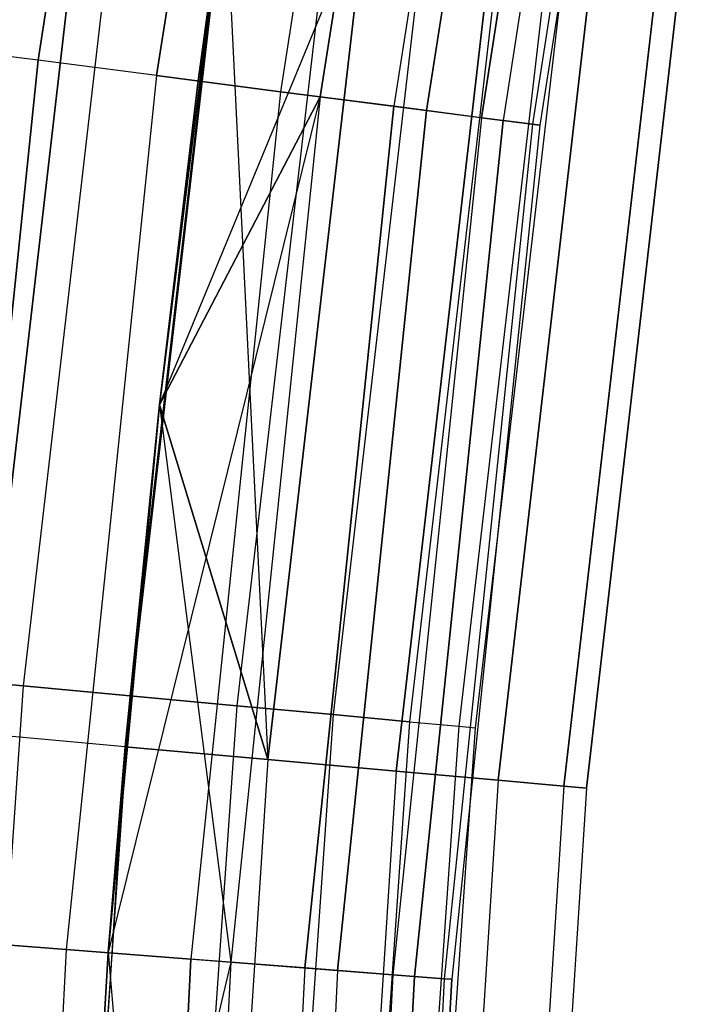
# Model space of a CAD drawing. Extents: x -135 to 135, y -135 to 135.
# Tile 128 of 207: x -73.66 to -70.8, y 5.45 to 9.7. Entities that reach past the tile are written whole.
import ezdxf

# ---------------------------------------------------------------- set-up
doc = ezdxf.new("R2010")
doc.units = 0
doc.header["$LTSCALE"] = 25.4
doc.layers.get('0').update_dxf_attribs({"linetype": 'CONTINUOUS'})

# ---------------------------------------------------------------- blocks, each defined once
blk = doc.blocks.new('SANTANA_BIURKO_A_PM_STL')
at = {"color": 0}
for p, q in [((-72.8916, 9.4373, 147.5), (-72.2774, 13.3503, 147)), ((-72.8916, 9.4373, 147.5), (-72.2774, 13.3503, 147)), ((-73.5829, 9.5268, 150.3282), (-72.9949, 13.3021, 150.3282)), ((-73.5829, 9.5268, 150.3282), (-72.9949, 13.3021, 150.3282)), ((-72.9949, 13.3021, 0.6718), (-73.5829, 9.5268, 0.6718)), ((-72.9949, 13.3021, 0.6718), (-73.5829, 9.5268, 0.6718)), ((-73.0709, 9.4605, 150.4891), (-72.487, 13.2096, 150.4891)), ((-73.0709, 9.4605, 150.4891), (-72.487, 13.2096, 150.4891)), ((-72.487, 13.2096, 0.5109), (-73.0709, 9.4605, 0.5109)), ((-72.487, 13.2096, 0.5109), (-73.0709, 9.4605, 0.5109)), ((-72.3092, 13.1771, 147.5), (-72.8916, 9.4373, 147.5)), ((-72.3092, 13.1771, 147.5), (-72.8916, 9.4373, 147.5)), ((-72.3092, 13.1771, 3.5), (-72.8916, 9.4373, 3.5)), ((-72.3092, 13.1771, 3.5), (-72.8916, 9.4373, 3.5)), ((-71.956, 13.1128, 150.4564), (-72.5356, 9.3912, 150.4564)), ((-71.956, 13.1128, 150.4564), (-72.5356, 9.3912, 150.4564)), ((-71.956, 13.1128, 0.5436), (-72.5356, 9.3912, 0.5436)), ((-71.956, 13.1128, 0.5436), (-72.5356, 9.3912, 0.5436)), ((-72.3641, 9.369, 147.5975), (-71.7859, 13.0818, 147.5975)), ((-72.3641, 9.369, 147.5975), (-71.7859, 13.0818, 147.5975)), ((-71.7859, 13.0818, 3.4025), (-72.3641, 9.369, 3.4025)), ((-71.7859, 13.0818, 3.4025), (-72.3641, 9.369, 3.4025)), ((-71.4709, 13.0244, 150.2345), (-72.0466, 9.3279, 150.2345)), ((-71.4709, 13.0244, 150.2345), (-72.0466, 9.3279, 150.2345)), ((-71.4709, 13.0244, 0.7655), (-72.0466, 9.3279, 0.7655)), ((-71.4709, 13.0244, 0.7655), (-72.0466, 9.3279, 0.7655)), ((-71.9052, 9.3096, 147.8772), (-71.3306, 12.9988, 147.8772)), ((-71.9052, 9.3096, 147.8772), (-71.3306, 12.9988, 147.8772)), ((-71.3306, 12.9988, 3.1228), (-71.9052, 9.3096, 3.1228)), ((-71.3306, 12.9988, 3.1228), (-71.9052, 9.3096, 3.1228)), ((-71.6674, 9.2788, 149.8521), (-71.0947, 12.9558, 149.8521)), ((-71.6674, 9.2788, 149.8521), (-71.0947, 12.9558, 149.8521)), ((-71.0947, 12.9558, 1.1479), (-71.6674, 9.2788, 1.1479)), ((-71.0947, 12.9558, 1.1479), (-71.6674, 9.2788, 1.1479)), ((-71.0025, 12.939, 148.3029), (-71.5744, 9.2667, 148.3029)), ((-71.0025, 12.939, 148.3029), (-71.5744, 9.2667, 148.3029)), ((-71.0025, 12.939, 2.6971), (-71.5744, 9.2667, 2.6971)), ((-71.0025, 12.939, 2.6971), (-71.5744, 9.2667, 2.6971)), ((-70.8763, 12.916, 149.359), (-71.4473, 9.2503, 149.359)), ((-70.8763, 12.916, 149.359), (-71.4473, 9.2503, 149.359)), ((-70.8763, 12.916, 1.641), (-71.4473, 9.2503, 1.641)), ((-70.8763, 12.916, 1.641), (-71.4473, 9.2503, 1.641)), ((-70.8442, 12.9102, 148.8192), (-71.4149, 9.2461, 148.8192)), ((-70.8442, 12.9102, 148.8192), (-71.4149, 9.2461, 148.8192)), ((-70.8442, 12.9102, 2.1808), (-71.4149, 9.2461, 2.1808)), ((-70.8442, 12.9102, 2.1808), (-71.4149, 9.2461, 2.1808)), ((-73.8221, 6.617, 150.9021), (-73.3879, 10.3777, 150.9021)), ((-73.8221, 6.617, 150.9021), (-73.3879, 10.3777, 150.9021)), ((-73.3879, 10.3777, 0.0979), (-73.8221, 6.617, 0.0979)), ((-73.3879, 10.3777, 0.0979), (-73.8221, 6.617, 0.0979)), ((-73.2065, 6.5618, 151), (-72.776, 10.2912, 151)), ((-73.2065, 6.5618, 151), (-72.776, 10.2912, 151)), ((-72.776, 10.2912, 0), (-73.2065, 6.5618, 0)), ((-72.776, 10.2912, 0), (-73.2065, 6.5618, 0)), ((-73.0591, 8.0388, 147.5), (-72.776, 10.2912, 147)), ((-72.776, 10.2912, 147), (-73.0591, 8.0388, 147)), ((-73.0591, 8.0388, 147.5), (-72.776, 10.2912, 147)), ((-72.776, 10.2912, 147), (-73.0591, 8.0388, 147)), ((-72.776, 10.2912, 4), (-73.0591, 8.0388, 4)), ((-72.776, 10.2912, 4), (-73.0591, 8.0388, 4)), ((-72.8916, 9.4373, 147.5), (-72.776, 10.2912, 147)), ((-72.8916, 9.4373, 147.5), (-72.776, 10.2912, 147)), ((-72.776, 10.2912, 4), (-72.8916, 9.4373, 3.5)), ((-72.776, 10.2912, 4), (-72.8916, 9.4373, 3.5)), ((-72.776, 10.2912, 4), (-72.591, 6.5066, 3.9021)), ((-72.776, 10.2912, 4), (-72.591, 6.5066, 3.9021)), ((-73.2542, 10.2185, 150.4266), (-73.648, 6.8245, 150.4266)), ((-73.2542, 10.2185, 150.4266), (-73.648, 6.8245, 150.4266)), ((-73.2542, 10.2185, 147.5734), (-73.648, 6.8245, 147.5734)), ((-73.2542, 10.2185, 147.5734), (-73.648, 6.8245, 147.5734)), ((-73.2542, 10.2185, 3.4266), (-73.648, 6.8245, 3.4266)), ((-73.2542, 10.2185, 3.4266), (-73.648, 6.8245, 3.4266)), ((-73.2542, 10.2185, 0.5734), (-73.648, 6.8245, 0.5734)), ((-73.2542, 10.2185, 0.5734), (-73.648, 6.8245, 0.5734)), ((-73.0591, 8.0388, 147), (-72.164, 10.2047, 147.0979)), ((-73.0591, 8.0388, 147), (-72.164, 10.2047, 147.0979)), ((-72.591, 6.5066, 150.9021), (-72.164, 10.2047, 150.9021)), ((-72.591, 6.5066, 150.9021), (-72.164, 10.2047, 150.9021)), ((-72.591, 6.5066, 147.0979), (-72.164, 10.2047, 147.0979)), ((-72.591, 6.5066, 147.0979), (-72.164, 10.2047, 147.0979)), ((-72.164, 10.2047, 0.0979), (-72.591, 6.5066, 0.0979)), ((-72.164, 10.2047, 0.0979), (-72.591, 6.5066, 0.0979)), ((-72.164, 10.2047, 3.9021), (-72.591, 6.5066, 3.9021)), ((-72.164, 10.2047, 3.9021), (-72.591, 6.5066, 3.9021)), ((-72.7952, 10.1545, 150.5), (-73.1865, 6.7817, 150.5)), ((-72.7952, 10.1545, 150.5), (-73.1865, 6.7817, 150.5)), ((-72.7952, 10.1545, 147.5), (-73.1865, 6.7817, 147.5)), ((-72.7952, 10.1545, 147.5), (-73.1865, 6.7817, 147.5)), ((-72.7952, 10.1545, 3.5), (-73.1865, 6.7817, 3.5)), ((-72.7952, 10.1545, 3.5), (-73.1865, 6.7817, 3.5)), ((-72.7952, 10.1545, 0.5), (-73.1865, 6.7817, 0.5)), ((-72.7952, 10.1545, 0.5), (-73.1865, 6.7817, 0.5)), ((-72.0356, 6.4568, 150.618), (-71.612, 10.1266, 150.618)), ((-72.0356, 6.4568, 150.618), (-71.612, 10.1266, 150.618)), ((-72.0356, 6.4568, 147.382), (-71.612, 10.1266, 147.382)), ((-72.0356, 6.4568, 147.382), (-71.612, 10.1266, 147.382)), ((-71.612, 10.1266, 0.382), (-72.0356, 6.4568, 0.382)), ((-71.612, 10.1266, 0.382), (-72.0356, 6.4568, 0.382)), ((-71.612, 10.1266, 3.618), (-72.0356, 6.4568, 3.618)), ((-71.612, 10.1266, 3.618), (-72.0356, 6.4568, 3.618)), ((-72.3361, 10.0905, 150.4266), (-72.7249, 6.739, 150.4266)), ((-72.3361, 10.0905, 150.4266), (-72.7249, 6.739, 150.4266)), ((-72.3361, 10.0905, 147.5734), (-72.7249, 6.739, 147.5734)), ((-72.3361, 10.0905, 147.5734), (-72.7249, 6.739, 147.5734)), ((-72.3361, 10.0905, 3.4266), (-72.7249, 6.739, 3.4266)), ((-72.3361, 10.0905, 3.4266), (-72.7249, 6.739, 3.4266)), ((-72.3361, 10.0905, 0.5734), (-72.7249, 6.739, 0.5734)), ((-72.3361, 10.0905, 0.5734), (-72.7249, 6.739, 0.5734)), ((-71.5949, 6.4173, 150.1756), (-71.1739, 10.0646, 150.1756)), ((-71.5949, 6.4173, 150.1756), (-71.1739, 10.0646, 150.1756)), ((-71.5949, 6.4173, 147.8244), (-71.1739, 10.0646, 147.8244)), ((-71.5949, 6.4173, 147.8244), (-71.1739, 10.0646, 147.8244)), ((-71.1739, 10.0646, 0.8244), (-71.5949, 6.4173, 0.8244)), ((-71.1739, 10.0646, 0.8244), (-71.5949, 6.4173, 0.8244)), ((-71.1739, 10.0646, 3.1756), (-71.5949, 6.4173, 3.1756)), ((-71.1739, 10.0646, 3.1756), (-71.5949, 6.4173, 3.1756)), ((-71.9219, 10.0327, 150.2135), (-72.3085, 6.7004, 150.2135)), ((-71.9219, 10.0327, 150.2135), (-72.3085, 6.7004, 150.2135)), ((-71.9219, 10.0327, 147.7865), (-72.3085, 6.7004, 147.7865)), ((-71.9219, 10.0327, 147.7865), (-72.3085, 6.7004, 147.7865)), ((-71.9219, 10.0327, 3.2135), (-72.3085, 6.7004, 3.2135)), ((-71.9219, 10.0327, 3.2135), (-72.3085, 6.7004, 3.2135)), ((-71.9219, 10.0327, 0.7865), (-72.3085, 6.7004, 0.7865)), ((-71.9219, 10.0327, 0.7865), (-72.3085, 6.7004, 0.7865)), ((-71.312, 6.392, 149.618), (-70.8926, 10.0249, 149.618)), ((-71.312, 6.392, 149.618), (-70.8926, 10.0249, 149.618)), ((-71.312, 6.392, 148.382), (-70.8926, 10.0249, 148.382)), ((-71.312, 6.392, 148.382), (-70.8926, 10.0249, 148.382)), ((-70.8926, 10.0249, 1.382), (-71.312, 6.392, 1.382)), ((-70.8926, 10.0249, 1.382), (-71.312, 6.392, 1.382)), ((-70.8926, 10.0249, 2.618), (-71.312, 6.392, 2.618)), ((-70.8926, 10.0249, 2.618), (-71.312, 6.392, 2.618)), ((-71.2145, 6.3832, 149), (-70.7957, 10.0112, 149)), ((-71.2145, 6.3832, 149), (-70.7957, 10.0112, 149)), ((-70.7957, 10.0112, 2), (-71.2145, 6.3832, 2)), ((-70.7957, 10.0112, 2), (-71.2145, 6.3832, 2)), ((-71.5933, 9.9868, 149.8817), (-71.9781, 6.6698, 149.8817)), ((-71.5933, 9.9868, 149.8817), (-71.9781, 6.6698, 149.8817)), ((-71.5933, 9.9868, 148.1183), (-71.9781, 6.6698, 148.1183)), ((-71.5933, 9.9868, 148.1183), (-71.9781, 6.6698, 148.1183)), ((-71.5933, 9.9868, 2.8817), (-71.9781, 6.6698, 2.8817)), ((-71.5933, 9.9868, 2.8817), (-71.9781, 6.6698, 2.8817)), ((-71.5933, 9.9868, 1.1183), (-71.9781, 6.6698, 1.1183)), ((-71.5933, 9.9868, 1.1183), (-71.9781, 6.6698, 1.1183)), ((-71.3823, 9.9574, 149.4635), (-71.766, 6.6501, 149.4635)), ((-71.3823, 9.9574, 149.4635), (-71.766, 6.6501, 149.4635)), ((-71.3823, 9.9574, 148.5365), (-71.766, 6.6501, 148.5365)), ((-71.3823, 9.9574, 148.5365), (-71.766, 6.6501, 148.5365)), ((-71.3823, 9.9574, 2.4635), (-71.766, 6.6501, 2.4635)), ((-71.3823, 9.9574, 2.4635), (-71.766, 6.6501, 2.4635)), ((-71.3823, 9.9574, 1.5365), (-71.766, 6.6501, 1.5365)), ((-71.3823, 9.9574, 1.5365), (-71.766, 6.6501, 1.5365)), ((-71.6929, 6.6433, 149), (-71.3096, 9.9473, 149)), ((-71.6929, 6.6433, 149), (-71.3096, 9.9473, 149)), ((-71.6929, 6.6433, 2), (-71.3096, 9.9473, 2)), ((-71.6929, 6.6433, 2), (-71.3096, 9.9473, 2)), ((-73.5829, 9.5268, 150.3282), (-74.0051, 9.5814, 149.9947)), ((-73.5829, 9.5268, 150.3282), (-74.0051, 9.5814, 149.9947)), ((-73.5829, 9.5268, 0.6718), (-74.0051, 9.5814, 1.0053)), ((-73.5829, 9.5268, 0.6718), (-74.0051, 9.5814, 1.0053)), ((-73.9758, 5.7262, 150.3282), (-73.5829, 9.5268, 150.3282)), ((-73.9758, 5.7262, 150.3282), (-73.5829, 9.5268, 150.3282)), ((-73.5829, 9.5268, 0.6718), (-73.9758, 5.7262, 0.6718)), ((-73.5829, 9.5268, 0.6718), (-73.9758, 5.7262, 0.6718)), ((-73.0709, 9.4605, 150.4891), (-73.5829, 9.5268, 150.3282)), ((-73.0709, 9.4605, 150.4891), (-73.5829, 9.5268, 150.3282)), ((-73.0709, 9.4605, 0.5109), (-73.5829, 9.5268, 0.6718)), ((-73.0709, 9.4605, 0.5109), (-73.5829, 9.5268, 0.6718)), ((-73.0709, 9.4605, 150.4891), (-73.4611, 5.6864, 150.4891)), ((-73.0709, 9.4605, 150.4891), (-73.4611, 5.6864, 150.4891)), ((-73.0709, 9.4605, 0.5109), (-73.4611, 5.6864, 0.5109)), ((-73.0709, 9.4605, 0.5109), (-73.4611, 5.6864, 0.5109)), ((-73.0709, 9.4605, 150.4891), (-72.5356, 9.3912, 150.4564)), ((-73.0709, 9.4605, 150.4891), (-72.5356, 9.3912, 150.4564)), ((-72.5356, 9.3912, 0.5436), (-73.0709, 9.4605, 0.5109)), ((-72.5356, 9.3912, 0.5436), (-73.0709, 9.4605, 0.5109)), ((-72.8916, 9.4373, 147.5), (-73.0591, 8.0388, 147.5)), ((-72.8916, 9.4373, 147.5), (-73.0591, 8.0388, 147.5)), ((-73.0591, 8.0388, 4), (-72.8916, 9.4373, 3.5)), ((-72.8916, 9.4373, 3.5), (-73.0591, 8.0388, 3.5)), ((-73.0591, 8.0388, 4), (-72.8916, 9.4373, 3.5)), ((-72.8916, 9.4373, 3.5), (-73.0591, 8.0388, 3.5)), ((-72.8916, 9.4373, 147.5), (-72.3641, 9.369, 147.5975)), ((-72.8916, 9.4373, 147.5), (-72.3641, 9.369, 147.5975)), ((-72.8916, 9.4373, 3.5), (-72.3641, 9.369, 3.4025)), ((-72.8916, 9.4373, 3.5), (-72.3641, 9.369, 3.4025)), ((-72.3641, 9.369, 3.4025), (-73.2808, 5.6724, 3.5)), ((-72.3641, 9.369, 3.4025), (-73.2808, 5.6724, 3.5)), ((-73.0591, 8.0388, 147.5), (-72.3641, 9.369, 147.5975)), ((-73.0591, 8.0388, 147.5), (-72.3641, 9.369, 147.5975)), ((-72.3641, 9.369, 3.4025), (-73.0591, 8.0388, 3.5)), ((-72.3641, 9.369, 3.4025), (-73.0591, 8.0388, 3.5)), ((-72.5356, 9.3912, 150.4564), (-72.9229, 5.6447, 150.4564)), ((-72.5356, 9.3912, 150.4564), (-72.9229, 5.6447, 150.4564)), ((-72.5356, 9.3912, 0.5436), (-72.9229, 5.6447, 0.5436)), ((-72.5356, 9.3912, 0.5436), (-72.9229, 5.6447, 0.5436)), ((-72.3641, 9.369, 147.5975), (-72.7505, 5.6313, 147.5975)), ((-72.3641, 9.369, 147.5975), (-72.7505, 5.6313, 147.5975)), ((-72.3641, 9.369, 3.4025), (-72.7505, 5.6313, 3.4025)), ((-72.3641, 9.369, 3.4025), (-72.7505, 5.6313, 3.4025)), ((-72.5356, 9.3912, 150.4564), (-72.0466, 9.3279, 150.2345)), ((-72.5356, 9.3912, 150.4564), (-72.0466, 9.3279, 150.2345)), ((-72.0466, 9.3279, 0.7655), (-72.5356, 9.3912, 0.5436)), ((-72.0466, 9.3279, 0.7655), (-72.5356, 9.3912, 0.5436)), ((-72.3641, 9.369, 147.5975), (-71.9052, 9.3096, 147.8772)), ((-72.3641, 9.369, 147.5975), (-71.9052, 9.3096, 147.8772)), ((-72.3641, 9.369, 3.4025), (-71.9052, 9.3096, 3.1228)), ((-72.3641, 9.369, 3.4025), (-71.9052, 9.3096, 3.1228)), ((-72.4312, 5.6066, 150.2345), (-72.0466, 9.3279, 150.2345)), ((-72.4312, 5.6066, 150.2345), (-72.0466, 9.3279, 150.2345)), ((-72.0466, 9.3279, 0.7655), (-72.4312, 5.6066, 0.7655)), ((-72.0466, 9.3279, 0.7655), (-72.4312, 5.6066, 0.7655)), ((-71.6674, 9.2788, 149.8521), (-72.0466, 9.3279, 150.2345)), ((-71.6674, 9.2788, 149.8521), (-72.0466, 9.3279, 150.2345)), ((-71.6674, 9.2788, 1.1479), (-72.0466, 9.3279, 0.7655)), ((-71.6674, 9.2788, 1.1479), (-72.0466, 9.3279, 0.7655)), ((-72.2891, 5.5956, 147.8772), (-71.9052, 9.3096, 147.8772)), ((-72.2891, 5.5956, 147.8772), (-71.9052, 9.3096, 147.8772)), ((-71.9052, 9.3096, 3.1228), (-72.2891, 5.5956, 3.1228)), ((-71.9052, 9.3096, 3.1228), (-72.2891, 5.5956, 3.1228)), ((-71.6674, 9.2788, 149.8521), (-72.05, 5.5771, 149.8521)), ((-71.6674, 9.2788, 149.8521), (-72.05, 5.5771, 149.8521)), ((-71.6674, 9.2788, 1.1479), (-72.05, 5.5771, 1.1479)), ((-71.6674, 9.2788, 1.1479), (-72.05, 5.5771, 1.1479)), ((-71.9052, 9.3096, 147.8772), (-71.5744, 9.2667, 148.3029)), ((-71.9052, 9.3096, 147.8772), (-71.5744, 9.2667, 148.3029)), ((-71.9052, 9.3096, 3.1228), (-71.5744, 9.2667, 2.6971)), ((-71.9052, 9.3096, 3.1228), (-71.5744, 9.2667, 2.6971)), ((-71.6674, 9.2788, 149.8521), (-71.4473, 9.2503, 149.359)), ((-71.6674, 9.2788, 149.8521), (-71.4473, 9.2503, 149.359)), ((-71.4473, 9.2503, 1.641), (-71.6674, 9.2788, 1.1479)), ((-71.4473, 9.2503, 1.641), (-71.6674, 9.2788, 1.1479)), ((-71.9566, 5.5699, 148.3029), (-71.5744, 9.2667, 148.3029)), ((-71.9566, 5.5699, 148.3029), (-71.5744, 9.2667, 148.3029)), ((-71.5744, 9.2667, 2.6971), (-71.9566, 5.5699, 2.6971)), ((-71.5744, 9.2667, 2.6971), (-71.9566, 5.5699, 2.6971)), ((-71.4473, 9.2503, 149.359), (-71.8287, 5.56, 149.359)), ((-71.4473, 9.2503, 149.359), (-71.8287, 5.56, 149.359)), ((-71.4473, 9.2503, 1.641), (-71.8287, 5.56, 1.641)), ((-71.4473, 9.2503, 1.641), (-71.8287, 5.56, 1.641)), ((-71.4149, 9.2461, 148.8192), (-71.7962, 5.5575, 148.8192)), ((-71.4149, 9.2461, 148.8192), (-71.7962, 5.5575, 148.8192)), ((-71.4149, 9.2461, 2.1808), (-71.7962, 5.5575, 2.1808)), ((-71.4149, 9.2461, 2.1808), (-71.7962, 5.5575, 2.1808)), ((-71.4149, 9.2461, 148.8192), (-71.5744, 9.2667, 148.3029)), ((-71.4149, 9.2461, 148.8192), (-71.5744, 9.2667, 148.3029)), ((-71.5744, 9.2667, 2.6971), (-71.4149, 9.2461, 2.1808)), ((-71.5744, 9.2667, 2.6971), (-71.4149, 9.2461, 2.1808)), ((-71.4473, 9.2503, 149.359), (-71.4149, 9.2461, 148.8192)), ((-71.4473, 9.2503, 149.359), (-71.4149, 9.2461, 148.8192)), ((-71.4149, 9.2461, 2.1808), (-71.4473, 9.2503, 1.641)), ((-71.4149, 9.2461, 2.1808), (-71.4473, 9.2503, 1.641)), ((-73.0591, 8.0388, 147.5), (-73.2808, 5.6724, 147.5)), ((-73.2808, 5.6724, 147.5), (-73.0591, 8.0388, 147)), ((-73.2808, 5.6724, 147.5), (-73.0591, 8.0388, 147)), ((-73.0591, 8.0388, 147.5), (-73.2808, 5.6724, 147.5)), ((-73.0591, 8.0388, 3.5), (-73.2808, 5.6724, 3.5)), ((-73.0591, 8.0388, 3.5), (-73.2808, 5.6724, 3.5)), ((-73.0591, 8.0388, 147), (-73.2065, 6.5618, 147)), ((-73.0591, 8.0388, 147), (-73.2065, 6.5618, 147)), ((-73.0591, 8.0388, 4), (-73.2065, 6.5618, 4)), ((-73.2065, 6.5618, 4), (-73.0591, 8.0388, 3.5)), ((-73.2065, 6.5618, 4), (-73.0591, 8.0388, 3.5)), ((-73.0591, 8.0388, 4), (-73.2065, 6.5618, 4)), ((-73.0591, 8.0388, 147.5), (-72.7505, 5.6313, 147.5975)), ((-73.0591, 8.0388, 147.5), (-72.7505, 5.6313, 147.5975)), ((-73.0591, 8.0388, 147.5), (-73.0591, 8.0388, 147)), ((-73.0591, 8.0388, 147.5), (-73.0591, 8.0388, 147)), ((-72.591, 6.5066, 147.0979), (-73.0591, 8.0388, 147)), ((-72.591, 6.5066, 147.0979), (-73.0591, 8.0388, 147)), ((-73.0591, 8.0388, 4), (-72.591, 6.5066, 3.9021)), ((-73.0591, 8.0388, 4), (-72.591, 6.5066, 3.9021)), ((-73.0591, 8.0388, 4), (-73.0591, 8.0388, 3.5)), ((-73.0591, 8.0388, 4), (-73.0591, 8.0388, 3.5)), ((-74.0644, 6.8631, 150.2135), (-73.648, 6.8245, 150.4266)), ((-74.0644, 6.8631, 150.2135), (-73.648, 6.8245, 150.4266)), ((-73.648, 6.8245, 147.5734), (-74.0644, 6.8631, 147.7865)), ((-73.648, 6.8245, 147.5734), (-74.0644, 6.8631, 147.7865)), ((-74.0644, 6.8631, 3.2135), (-73.648, 6.8245, 3.4266)), ((-74.0644, 6.8631, 3.2135), (-73.648, 6.8245, 3.4266)), ((-73.648, 6.8245, 0.5734), (-74.0644, 6.8631, 0.7865)), ((-73.648, 6.8245, 0.5734), (-74.0644, 6.8631, 0.7865)), ((-73.648, 6.8245, 150.4266), (-73.8846, 3.4159, 150.4266)), ((-73.648, 6.8245, 150.4266), (-73.8846, 3.4159, 150.4266)), ((-73.648, 6.8245, 147.5734), (-73.8846, 3.4159, 147.5734)), ((-73.648, 6.8245, 147.5734), (-73.8846, 3.4159, 147.5734)), ((-73.648, 6.8245, 3.4266), (-73.8846, 3.4159, 3.4266)), ((-73.648, 6.8245, 3.4266), (-73.8846, 3.4159, 3.4266)), ((-73.648, 6.8245, 0.5734), (-73.8846, 3.4159, 0.5734)), ((-73.648, 6.8245, 0.5734), (-73.8846, 3.4159, 0.5734)), ((-73.648, 6.8245, 150.4266), (-73.1865, 6.7817, 150.5)), ((-73.648, 6.8245, 150.4266), (-73.1865, 6.7817, 150.5)), ((-73.1865, 6.7817, 147.5), (-73.648, 6.8245, 147.5734)), ((-73.1865, 6.7817, 147.5), (-73.648, 6.8245, 147.5734)), ((-73.648, 6.8245, 3.4266), (-73.1865, 6.7817, 3.5)), ((-73.648, 6.8245, 3.4266), (-73.1865, 6.7817, 3.5)), ((-73.1865, 6.7817, 0.5), (-73.648, 6.8245, 0.5734)), ((-73.1865, 6.7817, 0.5), (-73.648, 6.8245, 0.5734)), ((-73.1865, 6.7817, 150.5), (-73.4216, 3.3945, 150.5)), ((-73.1865, 6.7817, 150.5), (-73.4216, 3.3945, 150.5)), ((-73.1865, 6.7817, 147.5), (-73.4216, 3.3945, 147.5)), ((-73.1865, 6.7817, 147.5), (-73.4216, 3.3945, 147.5)), ((-73.1865, 6.7817, 3.5), (-73.4216, 3.3945, 3.5)), ((-73.1865, 6.7817, 3.5), (-73.4216, 3.3945, 3.5)), ((-73.1865, 6.7817, 0.5), (-73.4216, 3.3945, 0.5)), ((-73.1865, 6.7817, 0.5), (-73.4216, 3.3945, 0.5)), ((-73.1865, 6.7817, 150.5), (-72.7249, 6.739, 150.4266)), ((-73.1865, 6.7817, 150.5), (-72.7249, 6.739, 150.4266)), ((-72.7249, 6.739, 147.5734), (-73.1865, 6.7817, 147.5)), ((-72.7249, 6.739, 147.5734), (-73.1865, 6.7817, 147.5)), ((-73.1865, 6.7817, 3.5), (-72.7249, 6.739, 3.4266)), ((-73.1865, 6.7817, 3.5), (-72.7249, 6.739, 3.4266)), ((-72.7249, 6.739, 0.5734), (-73.1865, 6.7817, 0.5)), ((-72.7249, 6.739, 0.5734), (-73.1865, 6.7817, 0.5)), ((-72.7249, 6.739, 150.4266), (-72.9585, 3.3731, 150.4266)), ((-72.7249, 6.739, 150.4266), (-72.9585, 3.3731, 150.4266)), ((-72.7249, 6.739, 147.5734), (-72.9585, 3.3731, 147.5734)), ((-72.7249, 6.739, 147.5734), (-72.9585, 3.3731, 147.5734)), ((-72.7249, 6.739, 3.4266), (-72.9585, 3.3731, 3.4266)), ((-72.7249, 6.739, 3.4266), (-72.9585, 3.3731, 3.4266)), ((-72.7249, 6.739, 0.5734), (-72.9585, 3.3731, 0.5734)), ((-72.7249, 6.739, 0.5734), (-72.9585, 3.3731, 0.5734)), ((-72.7249, 6.739, 150.4266), (-72.3085, 6.7004, 150.2135)), ((-72.7249, 6.739, 150.4266), (-72.3085, 6.7004, 150.2135)), ((-72.3085, 6.7004, 147.7865), (-72.7249, 6.739, 147.5734)), ((-72.3085, 6.7004, 147.7865), (-72.7249, 6.739, 147.5734)), ((-72.7249, 6.739, 3.4266), (-72.3085, 6.7004, 3.2135)), ((-72.7249, 6.739, 3.4266), (-72.3085, 6.7004, 3.2135)), ((-72.3085, 6.7004, 0.7865), (-72.7249, 6.739, 0.5734)), ((-72.3085, 6.7004, 0.7865), (-72.7249, 6.739, 0.5734)), ((-72.3085, 6.7004, 150.2135), (-72.5408, 3.3538, 150.2135)), ((-72.3085, 6.7004, 150.2135), (-72.5408, 3.3538, 150.2135)), ((-72.3085, 6.7004, 147.7865), (-72.5408, 3.3538, 147.7865)), ((-72.3085, 6.7004, 147.7865), (-72.5408, 3.3538, 147.7865)), ((-72.3085, 6.7004, 3.2135), (-72.5408, 3.3538, 3.2135)), ((-72.3085, 6.7004, 3.2135), (-72.5408, 3.3538, 3.2135)), ((-72.3085, 6.7004, 0.7865), (-72.5408, 3.3538, 0.7865)), ((-72.3085, 6.7004, 0.7865), (-72.5408, 3.3538, 0.7865)), ((-72.3085, 6.7004, 150.2135), (-71.9781, 6.6698, 149.8817)), ((-72.3085, 6.7004, 150.2135), (-71.9781, 6.6698, 149.8817)), ((-71.9781, 6.6698, 148.1183), (-72.3085, 6.7004, 147.7865)), ((-71.9781, 6.6698, 148.1183), (-72.3085, 6.7004, 147.7865)), ((-72.3085, 6.7004, 3.2135), (-71.9781, 6.6698, 2.8817)), ((-72.3085, 6.7004, 3.2135), (-71.9781, 6.6698, 2.8817)), ((-71.9781, 6.6698, 1.1183), (-72.3085, 6.7004, 0.7865)), ((-71.9781, 6.6698, 1.1183), (-72.3085, 6.7004, 0.7865)), ((-71.9781, 6.6698, 149.8817), (-72.2093, 3.3384, 149.8817)), ((-71.9781, 6.6698, 149.8817), (-72.2093, 3.3384, 149.8817)), ((-71.9781, 6.6698, 148.1183), (-72.2093, 3.3384, 148.1183)), ((-71.9781, 6.6698, 148.1183), (-72.2093, 3.3384, 148.1183)), ((-71.9781, 6.6698, 2.8817), (-72.2093, 3.3384, 2.8817)), ((-71.9781, 6.6698, 2.8817), (-72.2093, 3.3384, 2.8817)), ((-71.9781, 6.6698, 1.1183), (-72.2093, 3.3384, 1.1183)), ((-71.9781, 6.6698, 1.1183), (-72.2093, 3.3384, 1.1183)), ((-71.766, 6.6501, 149.4635), (-71.9965, 3.3286, 149.4635)), ((-71.766, 6.6501, 149.4635), (-71.9965, 3.3286, 149.4635)), ((-71.766, 6.6501, 148.5365), (-71.9965, 3.3286, 148.5365)), ((-71.766, 6.6501, 148.5365), (-71.9965, 3.3286, 148.5365)), ((-71.766, 6.6501, 2.4635), (-71.9965, 3.3286, 2.4635)), ((-71.766, 6.6501, 2.4635), (-71.9965, 3.3286, 2.4635)), ((-71.766, 6.6501, 1.5365), (-71.9965, 3.3286, 1.5365)), ((-71.766, 6.6501, 1.5365), (-71.9965, 3.3286, 1.5365)), ((-71.9781, 6.6698, 149.8817), (-71.766, 6.6501, 149.4635)), ((-71.9781, 6.6698, 149.8817), (-71.766, 6.6501, 149.4635)), ((-71.9781, 6.6698, 148.1183), (-71.766, 6.6501, 148.5365)), ((-71.9781, 6.6698, 148.1183), (-71.766, 6.6501, 148.5365)), ((-71.9781, 6.6698, 2.8817), (-71.766, 6.6501, 2.4635)), ((-71.9781, 6.6698, 2.8817), (-71.766, 6.6501, 2.4635)), ((-71.9781, 6.6698, 1.1183), (-71.766, 6.6501, 1.5365)), ((-71.9781, 6.6698, 1.1183), (-71.766, 6.6501, 1.5365)), ((-71.9232, 3.3252, 149), (-71.6929, 6.6433, 149)), ((-71.9232, 3.3252, 149), (-71.6929, 6.6433, 149)), ((-71.9232, 3.3252, 2), (-71.6929, 6.6433, 2)), ((-71.9232, 3.3252, 2), (-71.6929, 6.6433, 2)), ((-71.766, 6.6501, 149.4635), (-71.6929, 6.6433, 149)), ((-71.766, 6.6501, 149.4635), (-71.6929, 6.6433, 149)), ((-71.766, 6.6501, 148.5365), (-71.6929, 6.6433, 149)), ((-71.766, 6.6501, 148.5365), (-71.6929, 6.6433, 149)), ((-71.766, 6.6501, 2.4635), (-71.6929, 6.6433, 2)), ((-71.766, 6.6501, 2.4635), (-71.6929, 6.6433, 2)), ((-71.766, 6.6501, 1.5365), (-71.6929, 6.6433, 2)), ((-71.766, 6.6501, 1.5365), (-71.6929, 6.6433, 2)), ((-73.2065, 6.5618, 151), (-73.8221, 6.617, 150.9021)), ((-73.2065, 6.5618, 151), (-73.8221, 6.617, 150.9021)), ((-73.2065, 6.5618, 0), (-73.8221, 6.617, 0.0979)), ((-73.2065, 6.5618, 0), (-73.8221, 6.617, 0.0979)), ((-73.451, 2.6844, 147.5), (-73.2065, 6.5618, 147)), ((-73.451, 2.6844, 147.5), (-73.2065, 6.5618, 147)), ((-73.2065, 6.5618, 147), (-73.4461, 2.8153, 147)), ((-73.2065, 6.5618, 147), (-73.4461, 2.8153, 147)), ((-73.2065, 6.5618, 151), (-73.4461, 2.8153, 151)), ((-73.2065, 6.5618, 151), (-73.4461, 2.8153, 151)), ((-73.2065, 6.5618, 0), (-73.4461, 2.8153, 0)), ((-73.2065, 6.5618, 0), (-73.4461, 2.8153, 0)), ((-73.2065, 6.5618, 4), (-73.4461, 2.8153, 4)), ((-73.2065, 6.5618, 4), (-73.4461, 2.8153, 4)), ((-73.2808, 5.6724, 147.5), (-73.2065, 6.5618, 147)), ((-73.2808, 5.6724, 147.5), (-73.2065, 6.5618, 147)), ((-73.2065, 6.5618, 4), (-73.2808, 5.6724, 3.5)), ((-73.2065, 6.5618, 4), (-73.2808, 5.6724, 3.5)), ((-73.2065, 6.5618, 147), (-72.591, 6.5066, 147.0979)), ((-72.591, 6.5066, 150.9021), (-73.2065, 6.5618, 151)), ((-72.591, 6.5066, 150.9021), (-73.2065, 6.5618, 151)), ((-73.2065, 6.5618, 147), (-72.591, 6.5066, 147.0979)), ((-72.591, 6.5066, 0.0979), (-73.2065, 6.5618, 0)), ((-72.591, 6.5066, 0.0979), (-73.2065, 6.5618, 0)), ((-72.591, 6.5066, 3.9021), (-73.2065, 6.5618, 4)), ((-72.591, 6.5066, 3.9021), (-73.2065, 6.5618, 4)), ((-72.591, 6.5066, 147.0979), (-72.8285, 2.7916, 147.0979)), ((-72.591, 6.5066, 147.0979), (-72.8285, 2.7916, 147.0979)), ((-72.591, 6.5066, 150.9021), (-72.8285, 2.7916, 150.9021)), ((-72.591, 6.5066, 150.9021), (-72.8285, 2.7916, 150.9021)), ((-72.591, 6.5066, 0.0979), (-72.8285, 2.7916, 0.0979)), ((-72.591, 6.5066, 0.0979), (-72.8285, 2.7916, 0.0979)), ((-72.591, 6.5066, 3.9021), (-72.8285, 2.7916, 3.9021)), ((-72.591, 6.5066, 3.9021), (-72.8285, 2.7916, 3.9021)), ((-72.591, 6.5066, 147.0979), (-72.0356, 6.4568, 147.382)), ((-72.0356, 6.4568, 150.618), (-72.591, 6.5066, 150.9021)), ((-72.0356, 6.4568, 150.618), (-72.591, 6.5066, 150.9021)), ((-72.591, 6.5066, 147.0979), (-72.0356, 6.4568, 147.382)), ((-72.0356, 6.4568, 0.382), (-72.591, 6.5066, 0.0979)), ((-72.591, 6.5066, 3.9021), (-72.0356, 6.4568, 3.618)), ((-72.0356, 6.4568, 0.382), (-72.591, 6.5066, 0.0979)), ((-72.591, 6.5066, 3.9021), (-72.0356, 6.4568, 3.618)), ((-72.0356, 6.4568, 147.382), (-72.2714, 2.7702, 147.382)), ((-72.0356, 6.4568, 147.382), (-72.2714, 2.7702, 147.382)), ((-72.0356, 6.4568, 150.618), (-72.2714, 2.7702, 150.618)), ((-72.0356, 6.4568, 150.618), (-72.2714, 2.7702, 150.618)), ((-72.0356, 6.4568, 0.382), (-72.2714, 2.7702, 0.382)), ((-72.0356, 6.4568, 0.382), (-72.2714, 2.7702, 0.382)), ((-72.0356, 6.4568, 3.618), (-72.2714, 2.7702, 3.618)), ((-72.0356, 6.4568, 3.618), (-72.2714, 2.7702, 3.618)), ((-72.0356, 6.4568, 147.382), (-71.5949, 6.4173, 147.8244)), ((-71.5949, 6.4173, 150.1756), (-72.0356, 6.4568, 150.618)), ((-71.5949, 6.4173, 150.1756), (-72.0356, 6.4568, 150.618)), ((-72.0356, 6.4568, 147.382), (-71.5949, 6.4173, 147.8244)), ((-71.5949, 6.4173, 0.8244), (-72.0356, 6.4568, 0.382)), ((-72.0356, 6.4568, 3.618), (-71.5949, 6.4173, 3.1756)), ((-71.5949, 6.4173, 0.8244), (-72.0356, 6.4568, 0.382)), ((-72.0356, 6.4568, 3.618), (-71.5949, 6.4173, 3.1756)), ((-71.5949, 6.4173, 147.8244), (-71.8292, 2.7533, 147.8244)), ((-71.5949, 6.4173, 147.8244), (-71.8292, 2.7533, 147.8244)), ((-71.5949, 6.4173, 150.1756), (-71.8292, 2.7533, 150.1756)), ((-71.5949, 6.4173, 150.1756), (-71.8292, 2.7533, 150.1756)), ((-71.5949, 6.4173, 0.8244), (-71.8292, 2.7533, 0.8244)), ((-71.5949, 6.4173, 0.8244), (-71.8292, 2.7533, 0.8244)), ((-71.5949, 6.4173, 3.1756), (-71.8292, 2.7533, 3.1756)), ((-71.5949, 6.4173, 3.1756), (-71.8292, 2.7533, 3.1756)), ((-71.5949, 6.4173, 147.8244), (-71.312, 6.392, 148.382)), ((-71.312, 6.392, 149.618), (-71.5949, 6.4173, 150.1756)), ((-71.312, 6.392, 149.618), (-71.5949, 6.4173, 150.1756)), ((-71.5949, 6.4173, 147.8244), (-71.312, 6.392, 148.382)), ((-71.312, 6.392, 1.382), (-71.5949, 6.4173, 0.8244)), ((-71.5949, 6.4173, 3.1756), (-71.312, 6.392, 2.618)), ((-71.312, 6.392, 1.382), (-71.5949, 6.4173, 0.8244)), ((-71.5949, 6.4173, 3.1756), (-71.312, 6.392, 2.618)), ((-71.312, 6.392, 148.382), (-71.5453, 2.7424, 148.382)), ((-71.312, 6.392, 148.382), (-71.5453, 2.7424, 148.382)), ((-71.312, 6.392, 149.618), (-71.5453, 2.7424, 149.618)), ((-71.312, 6.392, 149.618), (-71.5453, 2.7424, 149.618)), ((-71.312, 6.392, 1.382), (-71.5453, 2.7424, 1.382)), ((-71.312, 6.392, 1.382), (-71.5453, 2.7424, 1.382)), ((-71.312, 6.392, 2.618), (-71.5453, 2.7424, 2.618)), ((-71.312, 6.392, 2.618), (-71.5453, 2.7424, 2.618)), ((-71.2145, 6.3832, 149), (-71.4475, 2.7386, 149)), ((-71.2145, 6.3832, 149), (-71.4475, 2.7386, 149)), ((-71.2145, 6.3832, 2), (-71.4475, 2.7386, 2)), ((-71.2145, 6.3832, 2), (-71.4475, 2.7386, 2)), ((-71.312, 6.392, 148.382), (-71.2145, 6.3832, 149)), ((-71.2145, 6.3832, 149), (-71.312, 6.392, 149.618)), ((-71.2145, 6.3832, 149), (-71.312, 6.392, 149.618)), ((-71.312, 6.392, 148.382), (-71.2145, 6.3832, 149)), ((-71.2145, 6.3832, 2), (-71.312, 6.392, 1.382)), ((-71.312, 6.392, 2.618), (-71.2145, 6.3832, 2)), ((-71.2145, 6.3832, 2), (-71.312, 6.392, 1.382)), ((-71.312, 6.392, 2.618), (-71.2145, 6.3832, 2)), ((-73.9758, 5.7262, 150.3282), (-73.4611, 5.6864, 150.4891)), ((-73.9758, 5.7262, 150.3282), (-73.4611, 5.6864, 150.4891)), ((-73.4611, 5.6864, 0.5109), (-73.9758, 5.7262, 0.6718)), ((-73.4611, 5.6864, 0.5109), (-73.9758, 5.7262, 0.6718)), ((-73.4611, 5.6864, 150.4891), (-73.6564, 1.8971, 150.4891)), ((-73.4611, 5.6864, 150.4891), (-73.6564, 1.8971, 150.4891)), ((-73.4611, 5.6864, 0.5109), (-73.6564, 1.8971, 0.5109)), ((-73.4611, 5.6864, 0.5109), (-73.6564, 1.8971, 0.5109)), ((-73.4611, 5.6864, 150.4891), (-72.9229, 5.6447, 150.4564)), ((-73.4611, 5.6864, 150.4891), (-72.9229, 5.6447, 150.4564)), ((-72.9229, 5.6447, 0.5436), (-73.4611, 5.6864, 0.5109)), ((-72.9229, 5.6447, 0.5436), (-73.4611, 5.6864, 0.5109)), ((-73.2808, 5.6724, 147.5), (-73.451, 2.6844, 147.5)), ((-73.2808, 5.6724, 147.5), (-73.451, 2.6844, 147.5)), ((-73.2808, 5.6724, 3.5), (-73.451, 2.6844, 3.5)), ((-73.2808, 5.6724, 3.5), (-73.451, 2.6844, 3.5)), ((-73.4461, 2.8153, 4), (-73.2808, 5.6724, 3.5)), ((-73.4461, 2.8153, 4), (-73.2808, 5.6724, 3.5)), ((-73.2808, 5.6724, 147.5), (-72.7505, 5.6313, 147.5975)), ((-73.2808, 5.6724, 147.5), (-72.7505, 5.6313, 147.5975)), ((-73.2808, 5.6724, 147.5), (-72.9439, 1.8788, 147.5975)), ((-73.2808, 5.6724, 147.5), (-72.9439, 1.8788, 147.5975)), ((-73.2808, 5.6724, 3.5), (-72.7505, 5.6313, 3.4025)), ((-73.2808, 5.6724, 3.5), (-72.7505, 5.6313, 3.4025)), ((-72.7505, 5.6313, 3.4025), (-73.451, 2.6844, 3.5)), ((-72.7505, 5.6313, 3.4025), (-73.451, 2.6844, 3.5)), ((-73.1168, 1.8832, 150.4564), (-72.9229, 5.6447, 150.4564)), ((-73.1168, 1.8832, 150.4564), (-72.9229, 5.6447, 150.4564)), ((-72.9229, 5.6447, 0.5436), (-73.1168, 1.8832, 0.5436)), ((-72.9229, 5.6447, 0.5436), (-73.1168, 1.8832, 0.5436)), ((-72.7505, 5.6313, 147.5975), (-72.9439, 1.8788, 147.5975)), ((-72.7505, 5.6313, 147.5975), (-72.9439, 1.8788, 147.5975)), ((-72.7505, 5.6313, 3.4025), (-72.9439, 1.8788, 3.4025)), ((-72.7505, 5.6313, 3.4025), (-72.9439, 1.8788, 3.4025)), ((-72.4312, 5.6066, 150.2345), (-72.9229, 5.6447, 150.4564)), ((-72.4312, 5.6066, 150.2345), (-72.9229, 5.6447, 150.4564)), ((-72.4312, 5.6066, 0.7655), (-72.9229, 5.6447, 0.5436)), ((-72.4312, 5.6066, 0.7655), (-72.9229, 5.6447, 0.5436)), ((-72.2891, 5.5956, 147.8772), (-72.7505, 5.6313, 147.5975)), ((-72.2891, 5.5956, 147.8772), (-72.7505, 5.6313, 147.5975)), ((-72.7505, 5.6313, 3.4025), (-72.2891, 5.5956, 3.1228)), ((-72.7505, 5.6313, 3.4025), (-72.2891, 5.5956, 3.1228)), ((-72.4312, 5.6066, 150.2345), (-72.6238, 1.8705, 150.2345)), ((-72.4312, 5.6066, 150.2345), (-72.6238, 1.8705, 150.2345)), ((-72.4312, 5.6066, 0.7655), (-72.6238, 1.8705, 0.7655)), ((-72.4312, 5.6066, 0.7655), (-72.6238, 1.8705, 0.7655)), ((-72.2891, 5.5956, 147.8772), (-72.4813, 1.8669, 147.8772)), ((-72.2891, 5.5956, 147.8772), (-72.4813, 1.8669, 147.8772)), ((-72.2891, 5.5956, 3.1228), (-72.4813, 1.8669, 3.1228)), ((-72.2891, 5.5956, 3.1228), (-72.4813, 1.8669, 3.1228)), ((-72.4312, 5.6066, 150.2345), (-72.05, 5.5771, 149.8521)), ((-72.4312, 5.6066, 150.2345), (-72.05, 5.5771, 149.8521)), ((-72.05, 5.5771, 1.1479), (-72.4312, 5.6066, 0.7655)), ((-72.05, 5.5771, 1.1479), (-72.4312, 5.6066, 0.7655)), ((-72.2891, 5.5956, 147.8772), (-71.9566, 5.5699, 148.3029)), ((-72.2891, 5.5956, 147.8772), (-71.9566, 5.5699, 148.3029)), ((-72.2891, 5.5956, 3.1228), (-71.9566, 5.5699, 2.6971)), ((-72.2891, 5.5956, 3.1228), (-71.9566, 5.5699, 2.6971)), ((-72.05, 5.5771, 149.8521), (-72.2416, 1.8607, 149.8521)), ((-72.05, 5.5771, 149.8521), (-72.2416, 1.8607, 149.8521)), ((-72.05, 5.5771, 1.1479), (-72.2416, 1.8607, 1.1479)), ((-72.05, 5.5771, 1.1479), (-72.2416, 1.8607, 1.1479)), ((-72.05, 5.5771, 149.8521), (-71.8287, 5.56, 149.359)), ((-72.05, 5.5771, 149.8521), (-71.8287, 5.56, 149.359)), ((-71.8287, 5.56, 1.641), (-72.05, 5.5771, 1.1479)), ((-71.8287, 5.56, 1.641), (-72.05, 5.5771, 1.1479)), ((-72.1479, 1.8583, 148.3029), (-71.9566, 5.5699, 148.3029)), ((-72.1479, 1.8583, 148.3029), (-71.9566, 5.5699, 148.3029)), ((-71.9566, 5.5699, 2.6971), (-72.1479, 1.8583, 2.6971)), ((-71.9566, 5.5699, 2.6971), (-72.1479, 1.8583, 2.6971)), ((-71.8287, 5.56, 149.359), (-72.0197, 1.855, 149.359)), ((-71.8287, 5.56, 149.359), (-72.0197, 1.855, 149.359)), ((-71.8287, 5.56, 1.641), (-72.0197, 1.855, 1.641)), ((-71.8287, 5.56, 1.641), (-72.0197, 1.855, 1.641)), ((-71.9871, 1.8541, 148.8192), (-71.7962, 5.5575, 148.8192)), ((-71.9871, 1.8541, 148.8192), (-71.7962, 5.5575, 148.8192)), ((-71.7962, 5.5575, 2.1808), (-71.9871, 1.8541, 2.1808)), ((-71.7962, 5.5575, 2.1808), (-71.9871, 1.8541, 2.1808)), ((-71.9566, 5.5699, 148.3029), (-71.7962, 5.5575, 148.8192)), ((-71.9566, 5.5699, 148.3029), (-71.7962, 5.5575, 148.8192)), ((-71.9566, 5.5699, 2.6971), (-71.7962, 5.5575, 2.1808)), ((-71.9566, 5.5699, 2.6971), (-71.7962, 5.5575, 2.1808)), ((-71.8287, 5.56, 149.359), (-71.7962, 5.5575, 148.8192)), ((-71.8287, 5.56, 149.359), (-71.7962, 5.5575, 148.8192)), ((-71.7962, 5.5575, 2.1808), (-71.8287, 5.56, 1.641)), ((-71.7962, 5.5575, 2.1808), (-71.8287, 5.56, 1.641))]:
    blk.add_line(p, q, dxfattribs=at)

msp = doc.modelspace()

# ---------------------------------------------------------------- block references
at = {"color": 253}
msp.add_blockref('SANTANA_BIURKO_A_PM_STL', (0, 0), dxfattribs=at)

doc.saveas('drawing.dxf')
